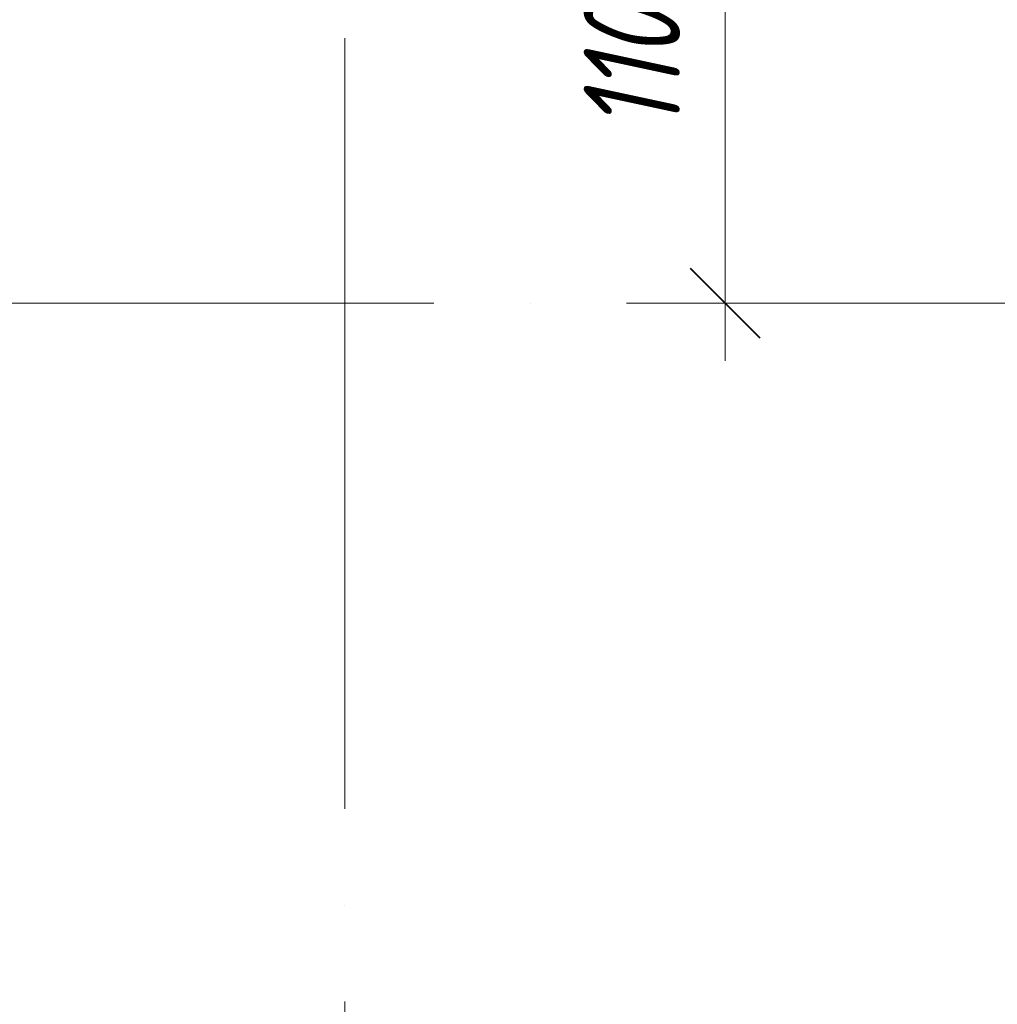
# Model space of a CAD drawing. Header units: millimetres. Extents: x 6092 to 73550, y -4371 to 20491.
# Tile 18 of 25: x 69475 to 71504, y 1844 to 3889. Entities that reach past the tile are written whole.
import ezdxf

# ---------------------------------------------------------------- set-up
doc = ezdxf.new("R2010")
doc.units = ezdxf.units.MM
doc.linetypes.add('ADSK_Линия сетки', pattern=[2000, 1600, -200, 0, -200])
for name, color, linetype, lineweight in [('A-____-____-DIMS', 211, 'Continuous', 9), ('A-____-____-DIMS-80', 211, 'Continuous', 9), ('S-GRID-____-OTLN', 1, 'Continuous', 9)]:
    doc.layers.add(name, color=color, linetype=linetype, lineweight=lineweight)
doc.styles.add('GOST Common_I_1', font='GOST_Common Italic.ttf', dxfattribs={"width": 0.8, "height": 200})
doc.dimstyles.new('ADSK_Округление_5мм__Узкий_', dxfattribs={"dimscale": 304.8, "dimtxt": 0.659918, "dimasz": 0.472441, "dimexe": 0.393701, "dimexo": 0.000861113, "dimgap": 0.104987, "dimtad": 1, "dimdec": 0, "dimlfac": 304.8, "dimrnd": 5, "dimdsep": 46, "dimtxsty": 'GOST Common_I_1', "dimblk1": 'OBLIQUE', "dimblk2": 'OBLIQUE', "dimsah": 1, "dimcen": 0.09, "dimdle": 0.393701, "dimazin": 0, "dimtfac": 1, "dimtdec": 4, "dimtix": 1, "dimtmove": 0, "dimatfit": 3, "dimfxl": 1, "dimtvp": 1, "dimtfill": 1, "dimtolj": 1, "dimtzin": 0, "dimlwd": 20, "dimlwe": 20, "dimarcsym": 2})

# ---------------------------------------------------------------- blocks, each defined once
blk = doc.blocks.new('DIMBLOCK76-КЖ1_ПЭ_ВЭ1_Опалубка_Пилоны')
at = {"layer": 'A-____-____-DIMS-80', "lineweight": 40}
for p, q in [((70939.2, 4400), (70867.2, 4472)), ((70939.2, 4400), (71011.2, 4328)), ((70939.2, 3300), (70867.2, 3372)), ((70939.2, 3300), (71011.2, 3228))]:
    blk.add_line(p, q, dxfattribs=at)
at = {"layer": 'A-____-____-DIMS-80', "lineweight": 20}
for p, q in [((70939.2, 4400), (70480, 4400)), ((70939.2, 4400), (70939.2, 3180)), ((70939.2, 4400), (71059.2, 4400)), ((70939.2, 3300), (70819.2, 3300)), ((70939.2, 3300), (70961, 3300))]:
    blk.add_line(p, q, dxfattribs=at)
at = {"layer": 'A-____-____-DIMS-80', "color": 0, "lineweight": 20, "insert": (70645.8, 3655.7), "char_height": 200, "width": 466.379, "attachment_point": 1, "rotation": 90, "line_spacing_factor": 1.022761, "style": 'GOST Common_I_1', "bg_fill": 3, "box_fill_scale": 1.25, "bg_fill_color": 256, "bg_fill_true_color": 13158600, "bg_fill_transparency": 0}
blk.add_mtext('1100', dxfattribs=at)
blk = doc.blocks.new('_Oblique')
at = {"color": 0, "linetype": 'ByBlock', "lineweight": -2}
blk.add_line((-0.5, -0.5), (0.5, 0.5), dxfattribs=at)

msp = doc.modelspace()

# ---------------------------------------------------------------- linework, layer by layer
at = {"layer": 'S-GRID-____-OTLN', "linetype": 'ADSK_Линия сетки'}
for p, q in [((70150, 19851.1002), (70150, -3717.186)), ((6731.5249, 3300), (72652.3528, 3300))]:
    msp.add_line(p, q, dxfattribs=at)

# ---------------------------------------------------------------- next in the draw order: dimensions: what is measured, and where the dimension line sits
at = {"layer": 'A-____-____-DIMS', "lineweight": 20}
dim = msp.add_linear_dim(base=(70939.2104, 3300), p1=(70400, 4400.0108), p2=(71041.0338, 3300), angle=90, dimstyle='ADSK_Округление_5мм__Узкий_', override={"dimpost": '<>', "dimfxl": 1273.164598}, dxfattribs=at)
dim.commit()
dim.dimension.update_dxf_attribs({"geometry": 'DIMBLOCK76-КЖ1_ПЭ_ВЭ1_Опалубка_Пилоны', "text_midpoint": (70807.2104, 3850.0054)})

doc.saveas('drawing.dxf')
